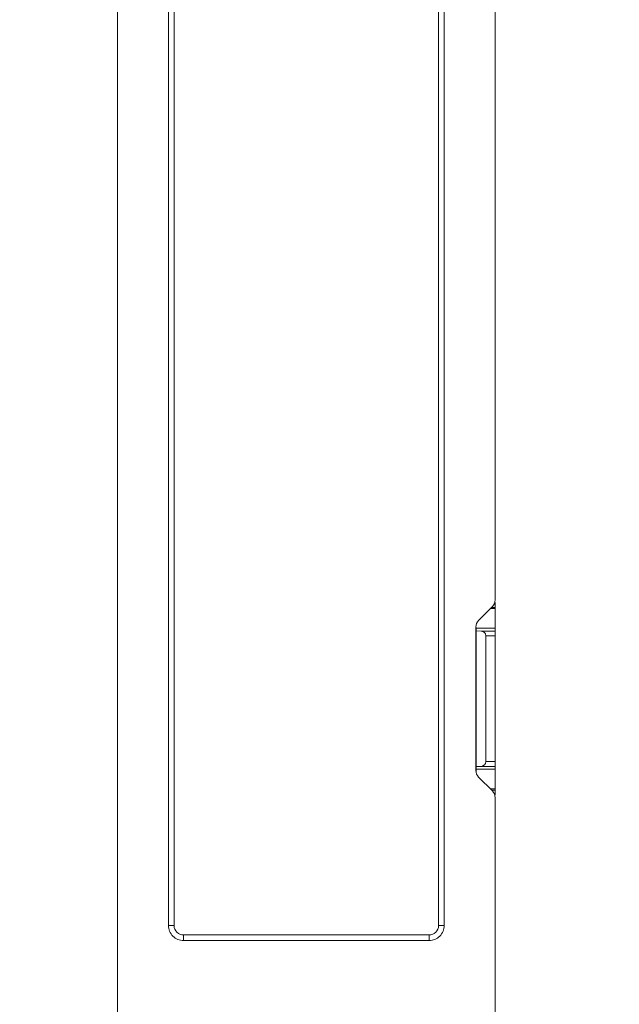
# Model space of a CAD drawing. Header units: millimetres. Extents: x -296 to 295, y -209 to 209.
# Tile 114 of 123: x 105 to 168, y 5 to 109. Entities that reach past the tile are written whole.
import ezdxf

# ---------------------------------------------------------------- set-up
doc = ezdxf.new("R2010")
doc.units = ezdxf.units.MM
doc.header["$MEASUREMENT"] = 0
doc.layers.add('layer 1', color=7, linetype='Continuous')

msp = doc.modelspace()

# ---------------------------------------------------------------- hatches: boundary and pattern name
at = {"layer": 'layer 1'}
h = msp.add_hatch(color=18, dxfattribs=at)
edge = h.paths.add_edge_path()
edge.add_spline(control_points=[(115.1822, 79.3975), (115.1822, 79.403), (115.1778, 79.4075), (115.1722, 79.4075), (115.1667, 79.4075), (115.1622, 79.403), (115.1622, 79.3975), (115.1622, 79.392), (115.1667, 79.3875), (115.1722, 79.3875), (115.1778, 79.3875), (115.1822, 79.392), (115.1822, 79.3975)], knot_values=[0, 0, 0, 0, 0.25, 0.25, 0.25, 0.5, 0.5, 0.5, 0.75, 0.75, 0.75, 1, 1, 1, 1], degree=3, periodic=1)

# ---------------------------------------------------------------- linework, layer by layer
at = {"layer": 'layer 1', "color": 1, "lineweight": 0}
msp.add_open_spline([(295.3283, 209.2747), (295.3283, 209.2747), (295.3283, -208.9236), (295.3283, -208.9236), (295.3283, -208.9236), (-296.1944, -208.9236), (-296.1944, -208.9236), (-296.1944, -208.9236), (-296.1944, 209.2747), (-296.1944, 209.2747), (-296.1944, 209.2747), (295.3283, 209.2747), (295.3283, 209.2747)], degree=3, knots=[0, 0, 0, 0, 0.25, 0.25, 0.25, 0.5, 0.5, 0.5, 0.75, 0.75, 0.75, 1, 1, 1, 1], dxfattribs=at)
at = {"layer": 'layer 1', "color": 5, "lineweight": 0}
msp.add_open_spline([(-281.2487, 194.7284), (-281.2487, 194.7284), (-281.2487, -197.0649), (-281.2487, -197.0649), (-281.2487, -197.0649), (283.3586, -197.0649), (283.3586, -197.0649)], degree=3, knots=[0, 0, 0, 0, 0.5, 0.5, 0.5, 1, 1, 1, 1], dxfattribs=at)
at = {"layer": 'layer 1', "lineweight": 9}
for points in [[(115.1722, 1.6639), (115.1722, 1.6639), (115.1722, 157.1311), (115.1722, 157.1311)], [(120.5764, 145.9892), (120.5764, 145.9892), (120.5764, 12.9892), (120.5764, 12.9892)], [(121.1722, 12.9892), (121.1722, 12.9892), (121.1722, 145.9892), (121.1722, 145.9892)], [(149.1722, 145.9892), (149.1722, 145.9892), (149.1722, 12.9892), (149.1722, 12.9892)], [(149.7681, 12.9892), (149.7681, 12.9892), (149.7681, 145.9892), (149.7681, 145.9892)], [(155.1722, 111.525), (155.1722, 111.525), (155.1722, 47.4535), (155.1722, 47.4535)], [(154.8793, 46.7463), (155.0669, 46.9339), (155.1722, 47.1882), (155.1722, 47.4535)], [(155.1722, 47.1572), (155.1722, 47.1572), (155.1226, 47.1572), (155.1226, 47.1572)], [(155.1722, 26.8213), (155.1722, 26.8213), (155.1722, 47.1572), (155.1722, 47.1572)], [(154.8793, 46.7463), (154.8793, 46.7463), (153.4151, 45.2821), (153.4151, 45.2821)], [(155.1722, 46.5241), (155.1722, 46.5241), (154.6571, 46.5241), (154.6571, 46.5241)], [(154.7905, 46.6575), (154.7905, 46.6575), (155.1722, 46.6575), (155.1722, 46.6575)], [(153.4151, 45.2821), (153.2276, 45.0946), (153.1222, 44.8402), (153.1222, 44.575)], [(153.1222, 29.4035), (153.1222, 29.4035), (153.1222, 44.575), (153.1222, 44.575)], [(153.1555, 44.5432), (153.1557, 44.4892), (153.1559, 44.459), (153.1562, 44.4543)], [(153.1562, 44.4543), (153.1562, 44.4543), (155.1722, 44.4543), (155.1722, 44.4543)], [(153.1705, 44.168), (153.1705, 44.168), (153.1562, 44.4543), (153.1562, 44.4543)], [(153.1705, 44.168), (153.1705, 44.168), (153.6888, 44.1499), (153.6888, 44.1499)], [(153.1705, 44.168), (153.1705, 44.168), (153.1705, 29.8105), (153.1705, 29.8105)], [(155.1722, 44.1499), (155.1722, 44.1499), (153.6888, 44.1499), (153.6888, 44.1499)], [(154.1722, 43.6502), (154.1722, 43.9196), (153.9585, 44.1405), (153.6888, 44.1499)], [(154.1722, 43.6502), (154.1722, 43.6502), (155.1722, 43.6502), (155.1722, 43.6502)], [(154.1722, 43.6502), (154.1722, 43.6502), (154.1722, 30.3283), (154.1722, 30.3283)], [(153.167, 41.4885), (153.167, 41.4885), (153.1222, 41.4892), (153.1222, 41.4892)], [(153.167, 32.49), (153.167, 32.49), (153.1222, 32.4892), (153.1222, 32.4892)], [(153.6888, 29.8286), (153.9585, 29.838), (154.1722, 30.0589), (154.1722, 30.3283)], [(155.1722, 30.3283), (155.1722, 30.3283), (154.1722, 30.3283), (154.1722, 30.3283)], [(153.1222, 29.4035), (153.1222, 29.1382), (153.2276, 28.8839), (153.4151, 28.6963)], [(153.1562, 29.5241), (153.1557, 29.5148), (153.1553, 29.4016), (153.1549, 29.2086)], [(153.1562, 29.5241), (153.1562, 29.5241), (153.1705, 29.8105), (153.1705, 29.8105)], [(155.1722, 29.5241), (155.1722, 29.5241), (153.1562, 29.5241), (153.1562, 29.5241)], [(153.6888, 29.8286), (153.6888, 29.8286), (153.1705, 29.8105), (153.1705, 29.8105)], [(153.6888, 29.8286), (153.6888, 29.8286), (155.1722, 29.8286), (155.1722, 29.8286)], [(153.4151, 28.6963), (153.4151, 28.6963), (154.8793, 27.2321), (154.8793, 27.2321)], [(154.6571, 27.4543), (154.6571, 27.4543), (155.1722, 27.4543), (155.1722, 27.4543)], [(155.1722, 27.321), (155.1722, 27.321), (154.7905, 27.321), (154.7905, 27.321)], [(155.1722, 26.525), (155.1722, 26.7902), (155.0669, 27.0446), (154.8793, 27.2321)], [(155.1226, 26.8213), (155.1226, 26.8213), (155.1722, 26.8213), (155.1722, 26.8213)], [(155.1722, 26.525), (155.1722, 26.525), (155.1722, 0.1115), (155.1722, 0.1115)], [(120.5764, 12.9892), (120.5764, 12.9892), (121.1722, 12.9892), (121.1722, 12.9892)], [(149.1722, 12.9892), (149.1722, 12.9892), (149.7681, 12.9892), (149.7681, 12.9892)], [(122.1722, 11.9892), (122.1722, 11.9892), (148.1722, 11.9892), (148.1722, 11.9892)], [(122.1722, 11.9892), (122.1722, 11.9892), (122.1722, 11.3934), (122.1722, 11.3934)], [(148.1722, 11.3934), (148.1722, 11.3934), (148.1722, 11.9892), (148.1722, 11.9892)], [(122.1722, 11.3934), (122.1722, 11.3934), (148.1722, 11.3934), (148.1722, 11.3934)]]:
    msp.add_open_spline(points, degree=3, dxfattribs=at)
for points, knots in [([(115.1822, 79.3975), (115.1822, 79.403), (115.1778, 79.4075), (115.1722, 79.4075), (115.1667, 79.4075), (115.1622, 79.403), (115.1622, 79.3975), (115.1622, 79.392), (115.1667, 79.3875), (115.1722, 79.3875), (115.1778, 79.3875), (115.1822, 79.392), (115.1822, 79.3975)], [0, 0, 0, 0, 0.25, 0.25, 0.25, 0.5, 0.5, 0.5, 0.75, 0.75, 0.75, 1, 1, 1, 1]), ([(120.5764, 12.9892), (120.5764, 12.566), (120.7445, 12.1601), (121.0438, 11.8608), (121.3431, 11.5615), (121.749, 11.3934), (122.1722, 11.3934)], [0, 0, 0, 0, 0.5, 0.5, 0.5, 1, 1, 1, 1]), ([(121.1722, 12.9892), (121.1722, 12.724), (121.2776, 12.4697), (121.4651, 12.2821), (121.6527, 12.0946), (121.907, 11.9892), (122.1722, 11.9892)], [0, 0, 0, 0, 0.5, 0.5, 0.5, 1, 1, 1, 1]), ([(148.1722, 11.3934), (148.5955, 11.3934), (149.0014, 11.5615), (149.3007, 11.8608), (149.6, 12.1601), (149.7681, 12.566), (149.7681, 12.9892)], [0, 0, 0, 0, 0.5, 0.5, 0.5, 1, 1, 1, 1]), ([(148.1722, 11.9892), (148.4375, 11.9892), (148.6918, 12.0946), (148.8793, 12.2821), (149.0669, 12.4697), (149.1722, 12.724), (149.1722, 12.9892)], [0, 0, 0, 0, 0.5, 0.5, 0.5, 1, 1, 1, 1])]:
    msp.add_open_spline(points, degree=3, knots=knots, dxfattribs=at)

doc.saveas('drawing.dxf')
